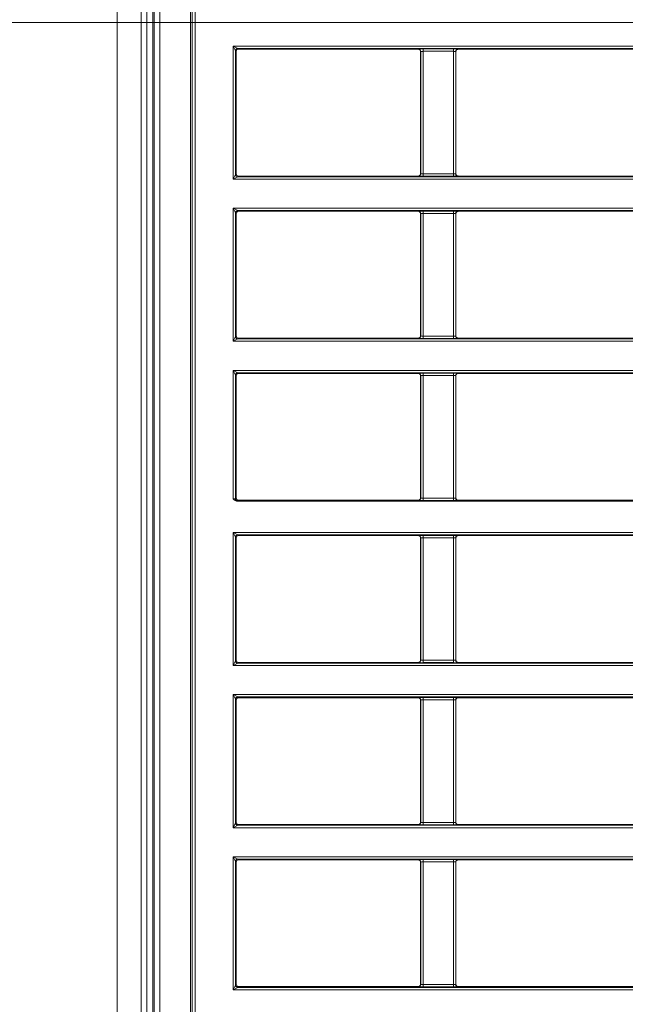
# Model space of a CAD drawing. Header units: millimetres. Extents: x 0 to 1118, y 0 to 864.
# Tile 129 of 256: x 311 to 324, y 431 to 452. Entities that reach past the tile are written whole.
import ezdxf

# ---------------------------------------------------------------- set-up
doc = ezdxf.new("R2010")
doc.units = ezdxf.units.MM
doc.styles.add('SLDTEXTSTYLE3', font='TXT', dxfattribs={"width": 0.605})
doc.dimstyles.new('SLDDIMSTYLE0', dxfattribs={"dimtxt": 3.175, "dimasz": 3.302, "dimexe": 0, "dimexo": 0.0625, "dimgap": 0.79375, "dimtad": 0, "dimtih": 1, "dimtoh": 1, "dimdec": 0, "dimlfac": 4, "dimrnd": 1e-09, "dimzin": 12, "dimdsep": 46, "dimtxsty": 'SLDTEXTSTYLE3', "dimsah": 1, "dimcen": 0.09, "dimadec": 0, "dimazin": 3, "dimtfac": 1, "dimtofl": 0, "dimtmove": 0, "dimatfit": 3, "dimfxl": 1, "dimfrac": 2, "dimtolj": 1, "dimtzin": 12, "dimarcsym": 0})

# ---------------------------------------------------------------- blocks, each defined once
blk = doc.blocks.new('_D')
at = {"color": 7, "linetype": 'Continuous', "lineweight": 0}
for p, q in [((297.585, 452.012), (447.586, 452.012)), ((445.986, 452.012), (445.986, 433.574)), ((445.986, 410.262), (445.986, 428.701)), ((390.092, 410.262), (447.586, 410.262))]:
    blk.add_line(p, q, dxfattribs=at)
for points in [[(445.986, 452.012), (445.478, 448.71), (446.494, 448.71)], [(445.986, 410.262), (446.494, 413.564), (445.478, 413.564)]]:
    blk.add_solid(points, dxfattribs=at)
at = {"color": 7, "linetype": 'Continuous', "lineweight": 0, "insert": (442.348, 432.794), "char_height": 3.175, "attachment_point": 1, "style": 'SLDTEXTSTYLE3'}
blk.add_mtext('167', dxfattribs=at)

msp = doc.modelspace()

# ---------------------------------------------------------------- linework, layer by layer
at = {"color": 7, "linetype": 'Continuous', "lineweight": 15}
for p, q in [((313.542, 418.325), (313.542, 477.7)), ((314.049, 418.325), (314.049, 477.7)), ((314.175, 423.012), (314.175, 473.012)), ((314.299, 473.012), (314.299, 423.012)), ((314.326, 423.012), (314.326, 473.012)), ((314.451, 472.979), (314.451, 423.045)), ((315.097, 423.691), (315.097, 472.334)), ((315.132, 472.299), (315.132, 423.726)), ((315.197, 472.198), (315.197, 423.791)), ((316.005, 448.679), (316.005, 451.507)), ((316.005, 451.507), (334.331, 451.507)), ((316.055, 451.407), (316.005, 451.507)), ((316.005, 451.507), (316.105, 451.457)), ((316.055, 451.407), (316.055, 448.779)), ((316.072, 451.391), (316.055, 451.407)), ((316.072, 451.391), (316.072, 448.796)), ((334.281, 451.457), (316.105, 451.457)), ((316.105, 451.457), (316.122, 451.441)), ((319.942, 451.441), (316.122, 451.441)), ((319.942, 451.441), (319.945, 451.444)), ((319.995, 451.394), (319.992, 451.391)), ((319.992, 451.391), (319.992, 448.796)), ((319.995, 448.792), (319.995, 451.394)), ((320.045, 451.446), (320.688, 451.446)), ((320.045, 451.396), (320.045, 451.446)), ((320.688, 451.396), (320.045, 451.396)), ((320.045, 451.396), (320.045, 448.791)), ((320.688, 451.396), (320.688, 451.446)), ((320.688, 448.791), (320.688, 451.396)), ((320.738, 451.394), (320.738, 448.792)), ((320.742, 451.391), (320.738, 451.394)), ((320.742, 448.796), (320.742, 451.391)), ((320.788, 451.444), (320.792, 451.441)), ((324.612, 451.441), (320.792, 451.441)), ((316.055, 448.779), (316.072, 448.796)), ((319.992, 448.796), (319.995, 448.792)), ((320.045, 448.741), (320.045, 448.791)), ((320.045, 448.791), (320.688, 448.791)), ((320.688, 448.741), (320.688, 448.791)), ((320.738, 448.792), (320.742, 448.796)), ((316.005, 448.679), (316.055, 448.779)), ((316.105, 448.729), (316.005, 448.679)), ((334.331, 448.679), (316.005, 448.679)), ((316.122, 448.746), (316.105, 448.729)), ((316.105, 448.729), (334.231, 448.729)), ((316.122, 448.746), (319.942, 448.746)), ((319.945, 448.742), (319.942, 448.746)), ((320.688, 448.741), (320.045, 448.741)), ((320.792, 448.746), (320.788, 448.742)), ((320.792, 448.746), (324.612, 448.746)), ((316.005, 445.234), (316.005, 448.062)), ((316.005, 448.062), (334.331, 448.062)), ((316.055, 447.962), (316.005, 448.062)), ((316.005, 448.062), (316.105, 448.012)), ((316.055, 447.962), (316.055, 445.334)), ((316.072, 447.946), (316.055, 447.962)), ((334.281, 448.012), (316.105, 448.012)), ((316.105, 448.012), (316.122, 447.996)), ((319.942, 447.996), (316.122, 447.996)), ((319.942, 447.996), (319.945, 447.999)), ((320.045, 448.001), (320.688, 448.001)), ((320.045, 447.951), (320.045, 448.001)), ((320.688, 447.951), (320.045, 447.951)), ((320.045, 447.951), (320.045, 445.346)), ((320.688, 447.951), (320.688, 448.001)), ((320.688, 445.346), (320.688, 447.951)), ((320.788, 447.999), (320.792, 447.996)), ((324.612, 447.996), (320.792, 447.996)), ((316.072, 447.946), (316.072, 445.351)), ((319.995, 447.949), (319.992, 447.946)), ((319.992, 447.946), (319.992, 445.351)), ((319.995, 445.347), (319.995, 447.949)), ((320.738, 447.949), (320.738, 445.347)), ((320.742, 447.946), (320.738, 447.949)), ((320.742, 445.351), (320.742, 447.946)), ((316.005, 445.234), (316.055, 445.334)), ((316.105, 445.284), (316.005, 445.234)), ((334.331, 445.234), (316.005, 445.234)), ((316.055, 445.334), (316.072, 445.351)), ((316.122, 445.301), (316.105, 445.284)), ((316.105, 445.284), (334.231, 445.284)), ((316.122, 445.301), (319.942, 445.301)), ((319.945, 445.297), (319.942, 445.301)), ((319.992, 445.351), (319.995, 445.347)), ((320.045, 445.296), (320.045, 445.346)), ((320.045, 445.346), (320.688, 445.346)), ((320.688, 445.296), (320.045, 445.296)), ((320.688, 445.296), (320.688, 445.346)), ((320.738, 445.347), (320.742, 445.351)), ((320.792, 445.301), (320.788, 445.297)), ((320.792, 445.301), (324.612, 445.301)), ((316.005, 444.617), (334.331, 444.617)), ((316.005, 441.887), (316.005, 444.617)), ((316.005, 444.617), (316.105, 444.567)), ((316.055, 444.517), (316.005, 444.617)), ((316.055, 444.517), (316.055, 441.889)), ((316.072, 444.501), (316.055, 444.517)), ((316.072, 444.501), (316.072, 441.906)), ((334.281, 444.567), (316.105, 444.567)), ((316.105, 444.567), (316.122, 444.551)), ((319.942, 444.551), (316.122, 444.551)), ((319.942, 444.551), (319.945, 444.554)), ((319.995, 444.504), (319.992, 444.501)), ((319.992, 444.501), (319.992, 441.906)), ((319.995, 441.902), (319.995, 444.504)), ((320.045, 444.556), (320.688, 444.556)), ((320.045, 444.506), (320.045, 444.556)), ((320.688, 444.506), (320.045, 444.506)), ((320.045, 444.506), (320.045, 441.901)), ((320.688, 444.506), (320.688, 444.556)), ((320.688, 441.901), (320.688, 444.506)), ((320.738, 444.504), (320.738, 441.902)), ((320.742, 444.501), (320.738, 444.504)), ((320.742, 441.906), (320.742, 444.501)), ((320.788, 444.554), (320.792, 444.551)), ((324.612, 444.551), (320.792, 444.551)), ((316.055, 441.889), (316.072, 441.906)), ((319.992, 441.906), (319.995, 441.902)), ((320.045, 441.851), (320.045, 441.901)), ((320.045, 441.901), (320.688, 441.901)), ((320.688, 441.851), (320.688, 441.901)), ((320.738, 441.902), (320.742, 441.906)), ((316.091, 441.838), (334.245, 441.838)), ((316.122, 441.856), (316.105, 441.839)), ((316.122, 441.856), (319.942, 441.856)), ((319.945, 441.852), (319.942, 441.856)), ((320.688, 441.851), (320.045, 441.851)), ((320.792, 441.856), (320.788, 441.852)), ((320.792, 441.856), (324.612, 441.856)), ((316.005, 438.344), (316.005, 441.172)), ((316.005, 441.172), (334.331, 441.172)), ((316.055, 441.072), (316.005, 441.172)), ((316.005, 441.172), (316.105, 441.122)), ((316.055, 441.072), (316.055, 438.444)), ((316.072, 441.056), (316.055, 441.072)), ((316.072, 441.056), (316.072, 438.461)), ((334.281, 441.122), (316.105, 441.122)), ((316.105, 441.122), (316.122, 441.106)), ((319.942, 441.106), (316.122, 441.106)), ((319.942, 441.106), (319.945, 441.109)), ((319.995, 441.059), (319.992, 441.056)), ((319.992, 441.056), (319.992, 438.461)), ((319.995, 438.457), (319.995, 441.059)), ((320.045, 441.111), (320.688, 441.111)), ((320.045, 441.061), (320.045, 441.111)), ((320.688, 441.061), (320.045, 441.061)), ((320.045, 441.061), (320.045, 438.456)), ((320.688, 441.061), (320.688, 441.111)), ((320.688, 438.456), (320.688, 441.061)), ((320.738, 441.059), (320.738, 438.457)), ((320.742, 441.056), (320.738, 441.059)), ((320.742, 438.461), (320.742, 441.056)), ((320.788, 441.109), (320.792, 441.106)), ((324.612, 441.106), (320.792, 441.106)), ((316.005, 438.344), (316.055, 438.444)), ((316.105, 438.394), (316.005, 438.344)), ((334.331, 438.344), (316.005, 438.344)), ((316.055, 438.444), (316.072, 438.461)), ((316.122, 438.411), (316.105, 438.394)), ((316.105, 438.394), (334.231, 438.394)), ((316.122, 438.411), (319.942, 438.411)), ((319.945, 438.407), (319.942, 438.411)), ((319.992, 438.461), (319.995, 438.457)), ((320.045, 438.406), (320.045, 438.456)), ((320.045, 438.456), (320.688, 438.456)), ((320.688, 438.406), (320.045, 438.406)), ((320.688, 438.406), (320.688, 438.456)), ((320.738, 438.457), (320.742, 438.461)), ((320.792, 438.411), (320.788, 438.407)), ((320.792, 438.411), (324.612, 438.411)), ((316.005, 434.899), (316.005, 437.727)), ((316.005, 437.727), (334.331, 437.727)), ((316.005, 437.727), (316.105, 437.677)), ((316.055, 437.627), (316.005, 437.727)), ((316.055, 437.627), (316.055, 434.999)), ((316.072, 437.611), (316.055, 437.627)), ((316.072, 437.611), (316.072, 435.016)), ((334.281, 437.677), (316.105, 437.677)), ((316.105, 437.677), (316.122, 437.661)), ((319.942, 437.661), (316.122, 437.661)), ((319.942, 437.661), (319.945, 437.664)), ((319.995, 437.614), (319.992, 437.611)), ((319.992, 437.611), (319.992, 435.016)), ((319.995, 435.012), (319.995, 437.614)), ((320.045, 437.666), (320.688, 437.666)), ((320.045, 437.616), (320.045, 437.666)), ((320.688, 437.616), (320.045, 437.616)), ((320.045, 437.616), (320.045, 435.011)), ((320.688, 437.616), (320.688, 437.666)), ((320.688, 435.011), (320.688, 437.616)), ((320.738, 437.614), (320.738, 435.012)), ((320.742, 437.611), (320.738, 437.614)), ((320.742, 435.016), (320.742, 437.611)), ((320.788, 437.664), (320.792, 437.661)), ((324.612, 437.661), (320.792, 437.661)), ((316.005, 434.899), (316.055, 434.999)), ((316.055, 434.999), (316.072, 435.016)), ((319.992, 435.016), (319.995, 435.012)), ((320.045, 434.961), (320.045, 435.011)), ((320.045, 435.011), (320.688, 435.011)), ((320.688, 434.961), (320.688, 435.011)), ((320.738, 435.012), (320.742, 435.016)), ((316.105, 434.949), (316.005, 434.899)), ((334.331, 434.899), (316.005, 434.899)), ((316.122, 434.966), (316.105, 434.949)), ((316.105, 434.949), (334.231, 434.949)), ((316.122, 434.966), (319.942, 434.966)), ((319.945, 434.962), (319.942, 434.966)), ((320.688, 434.961), (320.045, 434.961)), ((320.792, 434.966), (320.788, 434.962)), ((320.792, 434.966), (324.612, 434.966)), ((316.005, 431.454), (316.005, 434.282)), ((316.005, 434.282), (334.331, 434.282)), ((316.005, 434.282), (316.105, 434.232)), ((316.055, 434.182), (316.005, 434.282)), ((316.055, 434.182), (316.055, 431.554)), ((316.072, 434.166), (316.055, 434.182)), ((316.072, 434.166), (316.072, 431.571)), ((334.281, 434.232), (316.105, 434.232)), ((316.105, 434.232), (316.122, 434.216)), ((319.942, 434.216), (316.122, 434.216)), ((319.942, 434.216), (319.945, 434.219)), ((319.995, 434.169), (319.992, 434.166)), ((319.992, 434.166), (319.992, 431.571)), ((319.995, 431.567), (319.995, 434.169)), ((320.045, 434.221), (320.688, 434.221)), ((320.045, 434.171), (320.045, 434.221)), ((320.688, 434.171), (320.045, 434.171)), ((320.045, 434.171), (320.045, 431.566)), ((320.688, 434.171), (320.688, 434.221)), ((320.688, 431.566), (320.688, 434.171)), ((320.738, 434.169), (320.738, 431.567)), ((320.742, 434.166), (320.738, 434.169)), ((320.742, 431.571), (320.742, 434.166)), ((320.788, 434.219), (320.792, 434.216)), ((324.612, 434.216), (320.792, 434.216)), ((316.005, 431.454), (316.055, 431.554)), ((316.105, 431.504), (316.005, 431.454)), ((334.331, 431.454), (316.005, 431.454)), ((316.055, 431.554), (316.072, 431.571)), ((316.122, 431.521), (316.105, 431.504)), ((316.105, 431.504), (334.231, 431.504)), ((316.122, 431.521), (319.942, 431.521)), ((319.945, 431.517), (319.942, 431.521)), ((319.992, 431.571), (319.995, 431.567)), ((320.045, 431.516), (320.045, 431.566)), ((320.045, 431.566), (320.688, 431.566)), ((320.688, 431.516), (320.045, 431.516)), ((320.688, 431.516), (320.688, 431.566)), ((320.738, 431.567), (320.742, 431.571)), ((320.792, 431.521), (320.788, 431.517)), ((320.792, 431.521), (324.612, 431.521))]:
    msp.add_line(p, q, dxfattribs=at)
for centre, start, end in [((316.105, 451.407), 90.0204, 179.9796), ((319.945, 451.394), 0.0204, 89.9796), ((320.788, 451.394), 90.0204, 179.9796), ((319.945, 448.792), 270.0204, 359.9796), ((320.788, 448.792), 180.0204, 269.9796), ((316.105, 448.779), 180.0204, 269.9796), ((316.105, 447.962), 90.0204, 179.9796), ((319.945, 447.949), 0.0204, 89.9796), ((320.788, 447.949), 90.0204, 179.9796), ((316.105, 445.334), 180.0204, 269.9796), ((319.945, 445.347), 270.0204, 359.9796), ((320.788, 445.347), 180.0204, 269.9796), ((316.105, 444.517), 90.0204, 179.9796), ((319.945, 444.504), 0.0204, 89.9796), ((320.788, 444.504), 90.0204, 179.9796), ((316.105, 441.889), 180.0204, 269.9796), ((319.945, 441.902), 270.0204, 359.9796), ((320.788, 441.902), 180.0204, 269.9796), ((316.105, 441.072), 90.0204, 179.9796), ((319.945, 441.059), 0.0204, 89.9796), ((320.788, 441.059), 90.0204, 179.9796), ((316.105, 438.444), 180.0204, 269.9796), ((319.945, 438.457), 270.0204, 359.9796), ((320.788, 438.457), 180.0204, 269.9796), ((316.105, 437.627), 90.0204, 179.9796), ((319.945, 437.614), 0.0204, 89.9796), ((320.788, 437.614), 90.0204, 179.9796), ((316.105, 434.999), 180.0204, 269.9796), ((319.945, 435.012), 270.0204, 359.9796), ((320.788, 435.012), 180.0204, 269.9796), ((316.105, 434.182), 90.0204, 179.9796), ((319.945, 434.169), 0.0204, 89.9796), ((320.788, 434.169), 90.0204, 179.9796), ((316.105, 431.554), 180.0204, 269.9796), ((319.945, 431.567), 270.0204, 359.9796), ((320.788, 431.567), 180.0204, 269.9796)]:
    msp.add_arc(centre, 0.05, start, end, dxfattribs=at)
for centre, major_axis, ratio, start_param, end_param in [((316.122, 451.391), (0.0354, -0.0354), 0.999695, 2.356347, 3.926839), ((320.045, 451.444), (0.1, 0), 0.017455, 1.570796, 3.124139), ((320.045, 451.394), (0.05, 0), 0.03491, 1.570796, 3.124139), ((320.688, 451.444), (0.1, 0), 0.017455, 0.017453, 1.570796), ((320.688, 451.394), (0.05, 0), 0.03491, 0.017453, 1.570796), ((316.122, 448.796), (0.0354, 0.0354), 0.999695, 2.356347, 3.926839), ((320.045, 448.792), (0.05, 0), 0.03491, 3.159046, 4.712389), ((320.688, 448.792), (0.05, 0), 0.03491, 4.712389, 6.265732), ((320.045, 448.742), (0.1, 0), 0.017455, 3.159046, 4.712389), ((320.688, 448.742), (0.1, 0), 0.017455, 4.712389, 6.265732), ((316.122, 447.946), (0.0354, -0.0354), 0.999695, 2.356347, 3.926839), ((320.045, 447.999), (0.1, 0), 0.017455, 1.570796, 3.124139), ((320.045, 447.949), (0.05, 0), 0.03491, 1.570796, 3.124139), ((320.688, 447.999), (0.1, 0), 0.017455, 0.017453, 1.570796), ((320.688, 447.949), (0.05, 0), 0.03491, 0.017453, 1.570796), ((316.122, 445.351), (0.0354, 0.0354), 0.999695, 2.356347, 3.926839), ((320.045, 445.297), (0.1, 0), 0.017455, 3.159046, 4.712389), ((320.045, 445.347), (0.05, 0), 0.03491, 3.159046, 4.712389), ((320.688, 445.347), (0.05, 0), 0.03491, 4.712389, 6.265732), ((320.688, 445.297), (0.1, 0), 0.017455, 4.712389, 6.265732), ((316.122, 444.501), (0.0354, -0.0354), 0.999695, 2.356347, 3.926839), ((320.045, 444.554), (0.1, 0), 0.017455, 1.570796, 3.124139), ((320.045, 444.504), (0.05, 0), 0.03491, 1.570796, 3.124139), ((320.688, 444.554), (0.1, 0), 0.017455, 0.017453, 1.570796), ((320.688, 444.504), (0.05, 0), 0.03491, 0.017453, 1.570796), ((316.005, 441.889), (0.05, 0), 0.03491, 4.712389, 6.265732), ((316.122, 441.906), (0.0354, 0.0354), 0.999695, 2.356347, 3.926839), ((320.045, 441.902), (0.05, 0), 0.03491, 3.159046, 4.712389), ((320.688, 441.902), (0.05, 0), 0.03491, 4.712389, 6.265732), ((316.005, 441.839), (0.1, 0), 0.017455, 5.749481, 6.265732), ((320.045, 441.852), (0.1, 0), 0.017455, 3.159046, 4.712389), ((320.688, 441.852), (0.1, 0), 0.017455, 4.712389, 6.265732), ((316.122, 441.056), (0.0354, -0.0354), 0.999695, 2.356347, 3.926839), ((320.045, 441.109), (0.1, 0), 0.017455, 1.570796, 3.124139), ((320.045, 441.059), (0.05, 0), 0.03491, 1.570796, 3.124139), ((320.688, 441.109), (0.1, 0), 0.017455, 0.017453, 1.570796), ((320.688, 441.059), (0.05, 0), 0.03491, 0.017453, 1.570796), ((316.122, 438.461), (0.0354, 0.0354), 0.999695, 2.356347, 3.926839), ((320.045, 438.407), (0.1, 0), 0.017455, 3.159046, 4.712389), ((320.045, 438.457), (0.05, 0), 0.03491, 3.159046, 4.712389), ((320.688, 438.457), (0.05, 0), 0.03491, 4.712389, 6.265732), ((320.688, 438.407), (0.1, 0), 0.017455, 4.712389, 6.265732), ((316.122, 437.611), (0.0354, -0.0354), 0.999695, 2.356347, 3.926839), ((320.045, 437.664), (0.1, 0), 0.017455, 1.570796, 3.124139), ((320.045, 437.614), (0.05, 0), 0.03491, 1.570796, 3.124139), ((320.688, 437.664), (0.1, 0), 0.017455, 0.017453, 1.570796), ((320.688, 437.614), (0.05, 0), 0.03491, 0.017453, 1.570796), ((316.122, 435.016), (0.0354, 0.0354), 0.999695, 2.356347, 3.926839), ((320.045, 435.012), (0.05, 0), 0.03491, 3.159046, 4.712389), ((320.688, 435.012), (0.05, 0), 0.03491, 4.712389, 6.265732), ((320.045, 434.962), (0.1, 0), 0.017455, 3.159046, 4.712389), ((320.688, 434.962), (0.1, 0), 0.017455, 4.712389, 6.265732), ((316.122, 434.166), (-0.0354, 0.0354), 0.999695, 5.497939, 7.068431), ((320.045, 434.219), (0.1, 0), 0.017455, 1.570796, 3.124139), ((320.045, 434.169), (0.05, 0), 0.03491, 1.570796, 3.124139), ((320.688, 434.219), (0.1, 0), 0.017455, 0.017453, 1.570796), ((320.688, 434.169), (0.05, 0), 0.03491, 0.017453, 1.570796), ((316.122, 431.571), (0.0354, 0.0354), 0.999695, 2.356347, 3.926839), ((320.045, 431.517), (0.1, 0), 0.017455, 3.159046, 4.712389), ((320.045, 431.567), (0.05, 0), 0.03491, 3.159046, 4.712389), ((320.688, 431.567), (0.05, 0), 0.03491, 4.712389, 6.265732), ((320.688, 431.517), (0.1, 0), 0.017455, 4.712389, 6.265732)]:
    msp.add_ellipse(centre, major_axis=major_axis, ratio=ratio, start_param=start_param, end_param=end_param, dxfattribs=at)
for points, knots in [([(319.942, 451.441), (319.949, 451.44), (319.962, 451.438), (319.978, 451.427), (319.99, 451.41), (319.991, 451.397), (319.992, 451.391)], [0, 0, 0, 0, 0.2500096, 0.5, 0.7499904, 1, 1, 1, 1]), ([(320.742, 451.391), (320.743, 451.397), (320.744, 451.41), (320.756, 451.427), (320.772, 451.438), (320.785, 451.44), (320.792, 451.441)], [0, 0, 0, 0, 0.25001, 0.5, 0.74999, 1, 1, 1, 1]), ([(319.992, 448.796), (319.991, 448.789), (319.99, 448.776), (319.978, 448.76), (319.962, 448.748), (319.949, 448.746), (319.942, 448.746)], [0, 0, 0, 0, 0.249986, 0.499969, 0.749967, 1, 1, 1, 1]), ([(320.792, 448.746), (320.785, 448.746), (320.772, 448.748), (320.756, 448.76), (320.744, 448.776), (320.743, 448.789), (320.742, 448.796)], [0, 0, 0, 0, 0.250033, 0.500031, 0.750014, 1, 1, 1, 1]), ([(319.942, 447.996), (319.949, 447.995), (319.962, 447.993), (319.978, 447.982), (319.99, 447.965), (319.991, 447.952), (319.992, 447.946)], [0, 0, 0, 0, 0.25001, 0.5, 0.74999, 1, 1, 1, 1]), ([(320.742, 447.946), (320.743, 447.952), (320.744, 447.965), (320.756, 447.982), (320.772, 447.993), (320.785, 447.995), (320.792, 447.996)], [0, 0, 0, 0, 0.25001, 0.5, 0.74999, 1, 1, 1, 1]), ([(319.992, 445.351), (319.991, 445.344), (319.99, 445.331), (319.978, 445.315), (319.962, 445.303), (319.949, 445.301), (319.942, 445.301)], [0, 0, 0, 0, 0.249986, 0.499969, 0.749967, 1, 1, 1, 1]), ([(320.792, 445.301), (320.785, 445.301), (320.772, 445.303), (320.756, 445.315), (320.744, 445.331), (320.743, 445.344), (320.742, 445.351)], [0, 0, 0, 0, 0.250033, 0.500031, 0.750014, 1, 1, 1, 1]), ([(319.942, 444.551), (319.949, 444.55), (319.962, 444.548), (319.978, 444.537), (319.99, 444.52), (319.991, 444.507), (319.992, 444.501)], [0, 0, 0, 0, 0.2500096, 0.5, 0.7499904, 1, 1, 1, 1]), ([(320.742, 444.501), (320.743, 444.507), (320.744, 444.52), (320.756, 444.537), (320.772, 444.548), (320.785, 444.55), (320.792, 444.551)], [0, 0, 0, 0, 0.25001, 0.5, 0.74999, 1, 1, 1, 1]), ([(316.091, 441.838), (316.083, 441.839), (316.063, 441.842), (316.033, 441.86), (316.015, 441.878), (316.006, 441.887), (316.005, 441.887)], [0, 0, 0, 0, 0.249869, 0.593487, 0.993041, 1, 1, 1, 1]), ([(319.992, 441.906), (319.991, 441.899), (319.99, 441.886), (319.978, 441.87), (319.962, 441.858), (319.949, 441.856), (319.942, 441.856)], [0, 0, 0, 0, 0.249986, 0.499969, 0.749967, 1, 1, 1, 1]), ([(320.792, 441.856), (320.785, 441.856), (320.772, 441.858), (320.756, 441.87), (320.744, 441.886), (320.743, 441.899), (320.742, 441.906)], [0, 0, 0, 0, 0.250033, 0.500031, 0.750014, 1, 1, 1, 1]), ([(319.942, 441.106), (319.949, 441.105), (319.962, 441.103), (319.978, 441.092), (319.99, 441.075), (319.991, 441.062), (319.992, 441.056)], [0, 0, 0, 0, 0.25001, 0.5, 0.74999, 1, 1, 1, 1]), ([(320.742, 441.056), (320.743, 441.062), (320.744, 441.075), (320.756, 441.092), (320.772, 441.103), (320.785, 441.105), (320.792, 441.106)], [0, 0, 0, 0, 0.25001, 0.5, 0.74999, 1, 1, 1, 1]), ([(319.992, 438.461), (319.991, 438.454), (319.99, 438.441), (319.978, 438.425), (319.962, 438.413), (319.949, 438.411), (319.942, 438.411)], [0, 0, 0, 0, 0.249986, 0.499969, 0.749967, 1, 1, 1, 1]), ([(320.792, 438.411), (320.785, 438.411), (320.772, 438.413), (320.756, 438.425), (320.744, 438.441), (320.743, 438.454), (320.742, 438.461)], [0, 0, 0, 0, 0.250033, 0.500031, 0.750014, 1, 1, 1, 1]), ([(319.942, 437.661), (319.949, 437.66), (319.962, 437.658), (319.978, 437.647), (319.99, 437.63), (319.991, 437.617), (319.992, 437.611)], [0, 0, 0, 0, 0.25001, 0.5, 0.74999, 1, 1, 1, 1]), ([(320.742, 437.611), (320.743, 437.617), (320.744, 437.63), (320.756, 437.647), (320.772, 437.658), (320.785, 437.66), (320.792, 437.661)], [0, 0, 0, 0, 0.25001, 0.5, 0.74999, 1, 1, 1, 1]), ([(319.992, 435.016), (319.991, 435.009), (319.99, 434.996), (319.978, 434.98), (319.962, 434.968), (319.949, 434.966), (319.942, 434.966)], [0, 0, 0, 0, 0.249986, 0.499969, 0.749967, 1, 1, 1, 1]), ([(320.792, 434.966), (320.785, 434.966), (320.772, 434.968), (320.756, 434.98), (320.744, 434.996), (320.743, 435.009), (320.742, 435.016)], [0, 0, 0, 0, 0.250033, 0.500031, 0.750014, 1, 1, 1, 1]), ([(319.942, 434.216), (319.949, 434.215), (319.962, 434.213), (319.978, 434.202), (319.99, 434.185), (319.991, 434.172), (319.992, 434.166)], [0, 0, 0, 0, 0.25001, 0.5, 0.74999, 1, 1, 1, 1]), ([(320.742, 434.166), (320.743, 434.172), (320.744, 434.185), (320.756, 434.202), (320.772, 434.213), (320.785, 434.215), (320.792, 434.216)], [0, 0, 0, 0, 0.25001, 0.5, 0.74999, 1, 1, 1, 1]), ([(319.992, 431.571), (319.991, 431.564), (319.99, 431.551), (319.978, 431.535), (319.962, 431.523), (319.949, 431.521), (319.942, 431.521)], [0, 0, 0, 0, 0.249986, 0.499969, 0.749967, 1, 1, 1, 1]), ([(320.792, 431.521), (320.785, 431.521), (320.772, 431.523), (320.756, 431.535), (320.744, 431.551), (320.743, 431.564), (320.742, 431.571)], [0, 0, 0, 0, 0.250033, 0.500031, 0.750014, 1, 1, 1, 1])]:
    msp.add_open_spline(points, degree=3, knots=knots, dxfattribs=at)

# ---------------------------------------------------------------- dimensions: what is measured, and where the dimension line sits
at = {"color": 7, "linetype": 'Continuous', "lineweight": 0}
dim = msp.add_linear_dim(base=(445.986, 410.262), p1=(295.985, 452.012), p2=(388.492, 410.262), angle=90, dimstyle='SLDDIMSTYLE0', dxfattribs=at)
dim.commit()
dim.dimension.update_dxf_attribs({"geometry": '_D', "text_midpoint": (445.986, 431.137), "dimtype": 160})

doc.saveas('drawing.dxf')
